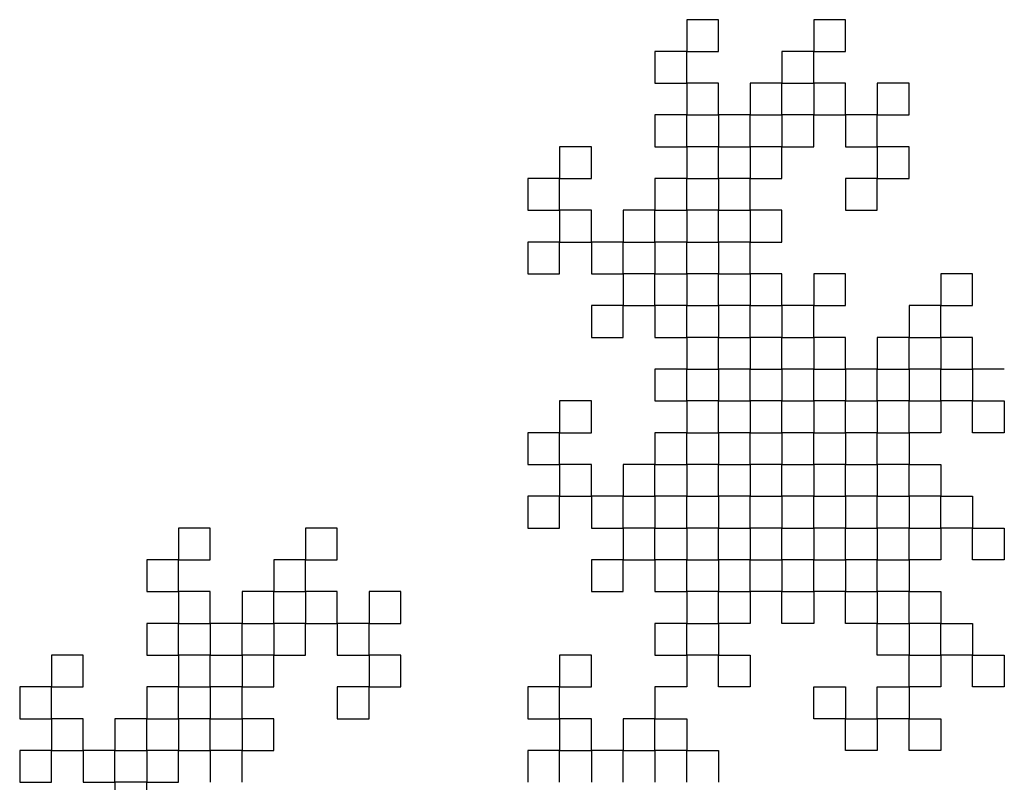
# Model space of a CAD drawing. Extents: x 0 to 1920, y 0 to 1440.
# Tile 5 of 19: x 1420 to 1544, y 221 to 317. Entities that reach past the tile are written whole.
import ezdxf

# ---------------------------------------------------------------- set-up
doc = ezdxf.new("R2010")
doc.units = 0
doc.layers.get('0').update_dxf_attribs({"linetype": 'CONTINUOUS'})

msp = doc.modelspace()

# ---------------------------------------------------------------- linework, layer by layer
at = {"color": 0}
for p, q in [((1508.48, 316.99), (1504.48, 316.99)), ((1504.48, 316.99), (1504.48, 312.99)), ((1508.48, 312.99), (1508.48, 316.99)), ((1524.48, 316.99), (1520.48, 316.99)), ((1520.48, 316.99), (1520.48, 312.99)), ((1524.48, 312.99), (1524.48, 316.99)), ((1504.48, 312.99), (1500.48, 312.99)), ((1500.48, 312.99), (1500.48, 308.99)), ((1504.48, 308.99), (1504.48, 312.99)), ((1504.48, 312.99), (1508.48, 312.99)), ((1520.48, 312.99), (1516.48, 312.99)), ((1516.48, 312.99), (1516.48, 308.99)), ((1520.48, 308.99), (1520.48, 312.99)), ((1520.48, 312.99), (1524.48, 312.99)), ((1500.48, 308.99), (1504.48, 308.99)), ((1508.48, 308.99), (1504.48, 308.99)), ((1504.48, 308.99), (1504.48, 304.99)), ((1508.48, 304.99), (1508.48, 308.99)), ((1516.48, 308.99), (1512.48, 308.99)), ((1512.48, 308.99), (1512.48, 304.99)), ((1516.48, 308.99), (1520.48, 308.99)), ((1516.48, 304.99), (1516.48, 308.99)), ((1524.48, 308.99), (1520.48, 308.99)), ((1520.48, 308.99), (1520.48, 304.99)), ((1524.48, 304.99), (1524.48, 308.99)), ((1532.48, 308.99), (1528.48, 308.99)), ((1528.48, 308.99), (1528.48, 304.99)), ((1532.48, 304.99), (1532.48, 308.99)), ((1504.48, 304.99), (1500.48, 304.99)), ((1500.48, 304.99), (1500.48, 300.99)), ((1504.48, 300.99), (1504.48, 304.99)), ((1504.48, 304.99), (1508.48, 304.99)), ((1512.48, 304.99), (1508.48, 304.99)), ((1508.48, 304.99), (1508.48, 300.99)), ((1512.48, 300.99), (1512.48, 304.99)), ((1512.48, 304.99), (1516.48, 304.99)), ((1516.48, 304.99), (1516.48, 300.99)), ((1520.48, 304.99), (1516.48, 304.99)), ((1520.48, 300.99), (1520.48, 304.99)), ((1520.48, 304.99), (1524.48, 304.99)), ((1524.48, 304.99), (1524.48, 300.99)), ((1528.48, 304.99), (1524.48, 304.99)), ((1528.48, 300.99), (1528.48, 304.99)), ((1528.48, 304.99), (1532.48, 304.99)), ((1492.48, 300.99), (1488.48, 300.99)), ((1488.48, 300.99), (1488.48, 296.99)), ((1492.48, 296.99), (1492.48, 300.99)), ((1500.48, 300.99), (1504.48, 300.99)), ((1508.48, 300.99), (1504.48, 300.99)), ((1504.48, 300.99), (1504.48, 296.99)), ((1508.48, 300.99), (1512.48, 300.99)), ((1508.48, 296.99), (1508.48, 300.99)), ((1516.48, 300.99), (1512.48, 300.99)), ((1512.48, 300.99), (1512.48, 296.99)), ((1516.48, 296.99), (1516.48, 300.99)), ((1516.48, 300.99), (1520.48, 300.99)), ((1524.48, 300.99), (1528.48, 300.99)), ((1528.48, 300.99), (1528.48, 296.99)), ((1532.48, 300.99), (1528.48, 300.99)), ((1532.48, 296.99), (1532.48, 300.99)), ((1488.48, 296.99), (1484.48, 296.99)), ((1484.48, 296.99), (1484.48, 292.99)), ((1488.48, 292.99), (1488.48, 296.99)), ((1488.48, 296.99), (1492.48, 296.99)), ((1504.48, 296.99), (1500.48, 296.99)), ((1500.48, 296.99), (1500.48, 292.99)), ((1504.48, 292.99), (1504.48, 296.99)), ((1504.48, 296.99), (1508.48, 296.99)), ((1508.48, 296.99), (1508.48, 292.99)), ((1512.48, 296.99), (1508.48, 296.99)), ((1512.48, 292.99), (1512.48, 296.99)), ((1512.48, 296.99), (1516.48, 296.99)), ((1528.48, 296.99), (1524.48, 296.99)), ((1524.48, 296.99), (1524.48, 292.99)), ((1528.48, 292.99), (1528.48, 296.99)), ((1528.48, 296.99), (1532.48, 296.99)), ((1484.48, 292.99), (1488.48, 292.99)), ((1492.48, 292.99), (1488.48, 292.99)), ((1488.48, 292.99), (1488.48, 288.99)), ((1492.48, 288.99), (1492.48, 292.99)), ((1500.48, 292.99), (1496.48, 292.99)), ((1496.48, 292.99), (1496.48, 288.99)), ((1500.48, 292.99), (1504.48, 292.99)), ((1500.48, 288.99), (1500.48, 292.99)), ((1508.48, 292.99), (1504.48, 292.99)), ((1504.48, 292.99), (1504.48, 288.99)), ((1508.48, 288.99), (1508.48, 292.99)), ((1508.48, 292.99), (1512.48, 292.99)), ((1516.48, 292.99), (1512.48, 292.99)), ((1512.48, 292.99), (1512.48, 288.99)), ((1516.48, 288.99), (1516.48, 292.99)), ((1524.48, 292.99), (1528.48, 292.99)), ((1488.48, 288.99), (1484.48, 288.99)), ((1484.48, 288.99), (1484.48, 284.99)), ((1488.48, 284.99), (1488.48, 288.99)), ((1488.48, 288.99), (1492.48, 288.99)), ((1496.48, 288.99), (1492.48, 288.99)), ((1492.48, 288.99), (1492.48, 284.99)), ((1496.48, 284.99), (1496.48, 288.99)), ((1496.48, 288.99), (1500.48, 288.99)), ((1504.48, 288.99), (1500.48, 288.99)), ((1500.48, 288.99), (1500.48, 284.99)), ((1504.48, 284.99), (1504.48, 288.99)), ((1504.48, 288.99), (1508.48, 288.99)), ((1512.48, 288.99), (1508.48, 288.99)), ((1508.48, 288.99), (1508.48, 284.99)), ((1512.48, 284.99), (1512.48, 288.99)), ((1512.48, 288.99), (1516.48, 288.99)), ((1484.48, 284.99), (1488.48, 284.99)), ((1492.48, 284.99), (1496.48, 284.99)), ((1496.48, 284.99), (1496.48, 280.99)), ((1500.48, 284.99), (1496.48, 284.99)), ((1500.48, 280.99), (1500.48, 284.99)), ((1500.48, 284.99), (1504.48, 284.99)), ((1508.48, 284.99), (1504.48, 284.99)), ((1504.48, 284.99), (1504.48, 280.99)), ((1508.48, 284.99), (1512.48, 284.99)), ((1508.48, 280.99), (1508.48, 284.99)), ((1516.48, 284.99), (1512.48, 284.99)), ((1512.48, 284.99), (1512.48, 280.99)), ((1516.48, 280.99), (1516.48, 284.99)), ((1524.48, 284.99), (1520.48, 284.99)), ((1520.48, 284.99), (1520.48, 280.99)), ((1524.48, 280.99), (1524.48, 284.99)), ((1540.48, 284.99), (1536.48, 284.99)), ((1536.48, 284.99), (1536.48, 280.99)), ((1540.48, 280.99), (1540.48, 284.99)), ((1496.48, 280.99), (1492.48, 280.99)), ((1492.48, 280.99), (1492.48, 276.99)), ((1496.48, 276.99), (1496.48, 280.99)), ((1496.48, 280.99), (1500.48, 280.99)), ((1504.48, 280.99), (1500.48, 280.99)), ((1500.48, 280.99), (1500.48, 276.99)), ((1504.48, 276.99), (1504.48, 280.99)), ((1504.48, 280.99), (1508.48, 280.99)), ((1508.48, 280.99), (1508.48, 276.99)), ((1512.48, 280.99), (1508.48, 280.99)), ((1512.48, 276.99), (1512.48, 280.99)), ((1512.48, 280.99), (1516.48, 280.99)), ((1520.48, 280.99), (1516.48, 280.99)), ((1516.48, 280.99), (1516.48, 276.99)), ((1520.48, 276.99), (1520.48, 280.99)), ((1520.48, 280.99), (1524.48, 280.99)), ((1536.48, 280.99), (1532.48, 280.99)), ((1532.48, 280.99), (1532.48, 276.99)), ((1536.48, 276.99), (1536.48, 280.99)), ((1536.48, 280.99), (1540.48, 280.99)), ((1492.48, 276.99), (1496.48, 276.99)), ((1500.48, 276.99), (1504.48, 276.99)), ((1508.48, 276.99), (1504.48, 276.99)), ((1504.48, 276.99), (1504.48, 272.99)), ((1508.48, 272.99), (1508.48, 276.99)), ((1508.48, 276.99), (1512.48, 276.99)), ((1516.48, 276.99), (1512.48, 276.99)), ((1512.48, 276.99), (1512.48, 272.99)), ((1516.48, 276.99), (1520.48, 276.99)), ((1516.48, 272.99), (1516.48, 276.99)), ((1524.48, 276.99), (1520.48, 276.99)), ((1520.48, 276.99), (1520.48, 272.99)), ((1524.48, 272.99), (1524.48, 276.99)), ((1532.48, 276.99), (1528.48, 276.99)), ((1528.48, 276.99), (1528.48, 272.99)), ((1532.48, 276.99), (1536.48, 276.99)), ((1532.48, 272.99), (1532.48, 276.99)), ((1540.48, 276.99), (1536.48, 276.99)), ((1536.48, 276.99), (1536.48, 272.99)), ((1540.48, 272.99), (1540.48, 276.99)), ((1504.48, 272.99), (1500.48, 272.99)), ((1500.48, 272.99), (1500.48, 268.99)), ((1504.48, 268.99), (1504.48, 272.99)), ((1504.48, 272.99), (1508.48, 272.99)), ((1512.48, 272.99), (1508.48, 272.99)), ((1508.48, 272.99), (1508.48, 268.99)), ((1512.48, 268.99), (1512.48, 272.99)), ((1512.48, 272.99), (1516.48, 272.99)), ((1520.48, 272.99), (1516.48, 272.99)), ((1516.48, 272.99), (1516.48, 268.99)), ((1520.48, 268.99), (1520.48, 272.99)), ((1520.48, 272.99), (1524.48, 272.99)), ((1528.48, 272.99), (1524.48, 272.99)), ((1524.48, 272.99), (1524.48, 268.99)), ((1528.48, 268.99), (1528.48, 272.99)), ((1528.48, 272.99), (1532.48, 272.99)), ((1536.48, 272.99), (1532.48, 272.99)), ((1532.48, 272.99), (1532.48, 268.99)), ((1536.48, 268.99), (1536.48, 272.99)), ((1536.48, 272.99), (1540.48, 272.99)), ((1544.48, 272.99), (1540.48, 272.99)), ((1540.48, 272.99), (1540.48, 268.99)), ((1492.48, 268.99), (1488.48, 268.99)), ((1488.48, 268.99), (1488.48, 264.99)), ((1492.48, 264.99), (1492.48, 268.99)), ((1500.48, 268.99), (1504.48, 268.99)), ((1508.48, 268.99), (1504.48, 268.99)), ((1504.48, 268.99), (1504.48, 264.99)), ((1508.48, 268.99), (1512.48, 268.99)), ((1508.48, 264.99), (1508.48, 268.99)), ((1512.48, 268.99), (1512.48, 264.99)), ((1516.48, 268.99), (1512.48, 268.99)), ((1516.48, 264.99), (1516.48, 268.99)), ((1516.48, 268.99), (1520.48, 268.99)), ((1524.48, 268.99), (1520.48, 268.99)), ((1520.48, 268.99), (1520.48, 264.99)), ((1524.48, 268.99), (1528.48, 268.99)), ((1524.48, 264.99), (1524.48, 268.99)), ((1532.48, 268.99), (1528.48, 268.99)), ((1528.48, 268.99), (1528.48, 264.99)), ((1532.48, 268.99), (1536.48, 268.99)), ((1532.48, 264.99), (1532.48, 268.99)), ((1540.48, 268.99), (1536.48, 268.99)), ((1536.48, 268.99), (1536.48, 264.99)), ((1540.48, 268.99), (1544.48, 268.99)), ((1540.48, 264.99), (1540.48, 268.99)), ((1544.48, 268.99), (1544.48, 264.99)), ((1488.48, 264.99), (1484.48, 264.99)), ((1484.48, 264.99), (1484.48, 260.99)), ((1488.48, 260.99), (1488.48, 264.99)), ((1488.48, 264.99), (1492.48, 264.99)), ((1504.48, 264.99), (1500.48, 264.99)), ((1500.48, 264.99), (1500.48, 260.99)), ((1504.48, 260.99), (1504.48, 264.99)), ((1504.48, 264.99), (1508.48, 264.99)), ((1512.48, 264.99), (1508.48, 264.99)), ((1508.48, 264.99), (1508.48, 260.99)), ((1512.48, 260.99), (1512.48, 264.99)), ((1512.48, 264.99), (1516.48, 264.99)), ((1520.48, 264.99), (1516.48, 264.99)), ((1516.48, 264.99), (1516.48, 260.99)), ((1520.48, 260.99), (1520.48, 264.99)), ((1520.48, 264.99), (1524.48, 264.99)), ((1524.48, 264.99), (1524.48, 260.99)), ((1528.48, 264.99), (1524.48, 264.99)), ((1528.48, 260.99), (1528.48, 264.99)), ((1528.48, 264.99), (1532.48, 264.99)), ((1536.48, 264.99), (1532.48, 264.99)), ((1532.48, 264.99), (1532.48, 260.99)), ((1544.48, 264.99), (1540.48, 264.99)), ((1484.48, 260.99), (1488.48, 260.99)), ((1492.48, 260.99), (1488.48, 260.99)), ((1488.48, 260.99), (1488.48, 256.99)), ((1492.48, 256.99), (1492.48, 260.99)), ((1500.48, 260.99), (1496.48, 260.99)), ((1496.48, 260.99), (1496.48, 256.99)), ((1500.48, 260.99), (1504.48, 260.99)), ((1500.48, 256.99), (1500.48, 260.99)), ((1504.48, 260.99), (1504.48, 256.99)), ((1508.48, 260.99), (1504.48, 260.99)), ((1508.48, 256.99), (1508.48, 260.99)), ((1508.48, 260.99), (1512.48, 260.99)), ((1516.48, 260.99), (1512.48, 260.99)), ((1512.48, 260.99), (1512.48, 256.99)), ((1516.48, 256.99), (1516.48, 260.99)), ((1516.48, 260.99), (1520.48, 260.99)), ((1524.48, 260.99), (1520.48, 260.99)), ((1520.48, 260.99), (1520.48, 256.99)), ((1524.48, 256.99), (1524.48, 260.99)), ((1524.48, 260.99), (1528.48, 260.99)), ((1532.48, 260.99), (1528.48, 260.99)), ((1528.48, 260.99), (1528.48, 256.99)), ((1532.48, 260.99), (1536.48, 260.99)), ((1532.48, 256.99), (1532.48, 260.99)), ((1536.48, 260.99), (1536.48, 256.99)), ((1488.48, 256.99), (1484.48, 256.99)), ((1484.48, 256.99), (1484.48, 252.99)), ((1488.48, 252.99), (1488.48, 256.99)), ((1488.48, 256.99), (1492.48, 256.99)), ((1496.48, 256.99), (1492.48, 256.99)), ((1492.48, 256.99), (1492.48, 252.99)), ((1496.48, 252.99), (1496.48, 256.99)), ((1496.48, 256.99), (1500.48, 256.99)), ((1504.48, 256.99), (1500.48, 256.99)), ((1500.48, 256.99), (1500.48, 252.99)), ((1504.48, 252.99), (1504.48, 256.99)), ((1504.48, 256.99), (1508.48, 256.99)), ((1508.48, 256.99), (1508.48, 252.99)), ((1512.48, 256.99), (1508.48, 256.99)), ((1512.48, 252.99), (1512.48, 256.99)), ((1512.48, 256.99), (1516.48, 256.99)), ((1520.48, 256.99), (1516.48, 256.99)), ((1516.48, 256.99), (1516.48, 252.99)), ((1520.48, 252.99), (1520.48, 256.99)), ((1520.48, 256.99), (1524.48, 256.99)), ((1528.48, 256.99), (1524.48, 256.99)), ((1524.48, 256.99), (1524.48, 252.99)), ((1528.48, 252.99), (1528.48, 256.99)), ((1528.48, 256.99), (1532.48, 256.99)), ((1536.48, 256.99), (1532.48, 256.99)), ((1532.48, 256.99), (1532.48, 252.99)), ((1536.48, 252.99), (1536.48, 256.99)), ((1536.48, 256.99), (1540.48, 256.99)), ((1540.48, 256.99), (1540.48, 252.99)), ((1444.48, 252.99), (1440.48, 252.99)), ((1440.48, 252.99), (1440.48, 248.99)), ((1444.48, 248.99), (1444.48, 252.99)), ((1460.48, 252.99), (1456.48, 252.99)), ((1456.48, 252.99), (1456.48, 248.99)), ((1460.48, 248.99), (1460.48, 252.99)), ((1484.48, 252.99), (1488.48, 252.99)), ((1492.48, 252.99), (1496.48, 252.99)), ((1496.48, 252.99), (1496.48, 248.99)), ((1500.48, 252.99), (1496.48, 252.99)), ((1500.48, 248.99), (1500.48, 252.99)), ((1500.48, 252.99), (1504.48, 252.99)), ((1508.48, 252.99), (1504.48, 252.99)), ((1504.48, 252.99), (1504.48, 248.99)), ((1508.48, 252.99), (1512.48, 252.99)), ((1508.48, 248.99), (1508.48, 252.99)), ((1512.48, 252.99), (1512.48, 248.99)), ((1516.48, 252.99), (1512.48, 252.99)), ((1516.48, 248.99), (1516.48, 252.99)), ((1516.48, 252.99), (1520.48, 252.99)), ((1524.48, 252.99), (1520.48, 252.99)), ((1520.48, 252.99), (1520.48, 248.99)), ((1524.48, 252.99), (1528.48, 252.99)), ((1524.48, 248.99), (1524.48, 252.99)), ((1528.48, 252.99), (1528.48, 248.99)), ((1532.48, 252.99), (1528.48, 252.99)), ((1532.48, 248.99), (1532.48, 252.99)), ((1532.48, 252.99), (1536.48, 252.99)), ((1540.48, 252.99), (1536.48, 252.99)), ((1536.48, 252.99), (1536.48, 248.99)), ((1540.48, 252.99), (1544.48, 252.99)), ((1540.48, 248.99), (1540.48, 252.99)), ((1544.48, 252.99), (1544.48, 248.99)), ((1440.48, 248.99), (1436.48, 248.99)), ((1436.48, 248.99), (1436.48, 244.99)), ((1440.48, 244.99), (1440.48, 248.99)), ((1440.48, 248.99), (1444.48, 248.99)), ((1456.48, 248.99), (1452.48, 248.99)), ((1452.48, 248.99), (1452.48, 244.99)), ((1456.48, 244.99), (1456.48, 248.99)), ((1456.48, 248.99), (1460.48, 248.99)), ((1496.48, 248.99), (1492.48, 248.99)), ((1492.48, 248.99), (1492.48, 244.99)), ((1496.48, 244.99), (1496.48, 248.99)), ((1496.48, 248.99), (1500.48, 248.99)), ((1504.48, 248.99), (1500.48, 248.99)), ((1500.48, 248.99), (1500.48, 244.99)), ((1504.48, 244.99), (1504.48, 248.99)), ((1504.48, 248.99), (1508.48, 248.99)), ((1512.48, 248.99), (1508.48, 248.99)), ((1508.48, 248.99), (1508.48, 244.99)), ((1512.48, 244.99), (1512.48, 248.99)), ((1512.48, 248.99), (1516.48, 248.99)), ((1520.48, 248.99), (1516.48, 248.99)), ((1516.48, 248.99), (1516.48, 244.99)), ((1520.48, 244.99), (1520.48, 248.99)), ((1520.48, 248.99), (1524.48, 248.99)), ((1528.48, 248.99), (1524.48, 248.99)), ((1524.48, 248.99), (1524.48, 244.99)), ((1528.48, 244.99), (1528.48, 248.99)), ((1528.48, 248.99), (1532.48, 248.99)), ((1536.48, 248.99), (1532.48, 248.99)), ((1532.48, 248.99), (1532.48, 244.99)), ((1544.48, 248.99), (1540.48, 248.99)), ((1436.48, 244.99), (1440.48, 244.99)), ((1444.48, 244.99), (1440.48, 244.99)), ((1440.48, 244.99), (1440.48, 240.99)), ((1444.48, 240.99), (1444.48, 244.99)), ((1452.48, 244.99), (1448.48, 244.99)), ((1448.48, 244.99), (1448.48, 240.99)), ((1452.48, 244.99), (1456.48, 244.99)), ((1452.48, 240.99), (1452.48, 244.99)), ((1460.48, 244.99), (1456.48, 244.99)), ((1456.48, 244.99), (1456.48, 240.99)), ((1460.48, 240.99), (1460.48, 244.99)), ((1468.48, 244.99), (1464.48, 244.99)), ((1464.48, 244.99), (1464.48, 240.99)), ((1468.48, 240.99), (1468.48, 244.99)), ((1492.48, 244.99), (1496.48, 244.99)), ((1500.48, 244.99), (1504.48, 244.99)), ((1508.48, 244.99), (1504.48, 244.99)), ((1504.48, 244.99), (1504.48, 240.99)), ((1508.48, 244.99), (1512.48, 244.99)), ((1508.48, 240.99), (1508.48, 244.99)), ((1516.48, 244.99), (1512.48, 244.99)), ((1512.48, 244.99), (1512.48, 240.99)), ((1516.48, 244.99), (1520.48, 244.99)), ((1516.48, 240.99), (1516.48, 244.99)), ((1524.48, 244.99), (1520.48, 244.99)), ((1520.48, 244.99), (1520.48, 240.99)), ((1524.48, 244.99), (1528.48, 244.99)), ((1524.48, 240.99), (1524.48, 244.99)), ((1532.48, 244.99), (1528.48, 244.99)), ((1528.48, 244.99), (1528.48, 240.99)), ((1532.48, 244.99), (1536.48, 244.99)), ((1532.48, 240.99), (1532.48, 244.99)), ((1536.48, 244.99), (1536.48, 240.99)), ((1440.48, 240.99), (1436.48, 240.99)), ((1436.48, 240.99), (1436.48, 236.99)), ((1440.48, 236.99), (1440.48, 240.99)), ((1440.48, 240.99), (1444.48, 240.99)), ((1448.48, 240.99), (1444.48, 240.99)), ((1444.48, 240.99), (1444.48, 236.99)), ((1448.48, 236.99), (1448.48, 240.99)), ((1448.48, 240.99), (1452.48, 240.99)), ((1452.48, 240.99), (1452.48, 236.99)), ((1456.48, 240.99), (1452.48, 240.99)), ((1456.48, 236.99), (1456.48, 240.99)), ((1456.48, 240.99), (1460.48, 240.99)), ((1460.48, 240.99), (1460.48, 236.99)), ((1464.48, 240.99), (1460.48, 240.99)), ((1464.48, 236.99), (1464.48, 240.99)), ((1464.48, 240.99), (1468.48, 240.99)), ((1504.48, 240.99), (1500.48, 240.99)), ((1500.48, 240.99), (1500.48, 236.99)), ((1504.48, 236.99), (1504.48, 240.99)), ((1504.48, 240.99), (1508.48, 240.99)), ((1512.48, 240.99), (1508.48, 240.99)), ((1508.48, 240.99), (1508.48, 236.99)), ((1520.48, 240.99), (1516.48, 240.99)), ((1528.48, 240.99), (1524.48, 240.99)), ((1528.48, 236.99), (1528.48, 240.99)), ((1528.48, 240.99), (1532.48, 240.99)), ((1536.48, 240.99), (1532.48, 240.99)), ((1532.48, 240.99), (1532.48, 236.99)), ((1536.48, 236.99), (1536.48, 240.99)), ((1536.48, 240.99), (1540.48, 240.99)), ((1540.48, 240.99), (1540.48, 236.99)), ((1428.48, 236.99), (1424.48, 236.99)), ((1424.48, 236.99), (1424.48, 232.99)), ((1428.48, 232.99), (1428.48, 236.99)), ((1436.48, 236.99), (1440.48, 236.99)), ((1444.48, 236.99), (1440.48, 236.99)), ((1440.48, 236.99), (1440.48, 232.99)), ((1444.48, 236.99), (1448.48, 236.99)), ((1444.48, 232.99), (1444.48, 236.99)), ((1452.48, 236.99), (1448.48, 236.99)), ((1448.48, 236.99), (1448.48, 232.99)), ((1452.48, 232.99), (1452.48, 236.99)), ((1452.48, 236.99), (1456.48, 236.99)), ((1460.48, 236.99), (1464.48, 236.99)), ((1464.48, 236.99), (1464.48, 232.99)), ((1468.48, 236.99), (1464.48, 236.99)), ((1468.48, 232.99), (1468.48, 236.99)), ((1492.48, 236.99), (1488.48, 236.99)), ((1488.48, 236.99), (1488.48, 232.99)), ((1492.48, 232.99), (1492.48, 236.99)), ((1500.48, 236.99), (1504.48, 236.99)), ((1508.48, 236.99), (1504.48, 236.99)), ((1504.48, 236.99), (1504.48, 232.99)), ((1508.48, 236.99), (1512.48, 236.99)), ((1508.48, 232.99), (1508.48, 236.99)), ((1512.48, 236.99), (1512.48, 232.99)), ((1532.48, 236.99), (1528.48, 236.99)), ((1532.48, 236.99), (1536.48, 236.99)), ((1532.48, 232.99), (1532.48, 236.99)), ((1540.48, 236.99), (1536.48, 236.99)), ((1536.48, 236.99), (1536.48, 232.99)), ((1540.48, 236.99), (1544.48, 236.99)), ((1540.48, 232.99), (1540.48, 236.99)), ((1544.48, 236.99), (1544.48, 232.99)), ((1424.48, 232.99), (1420.48, 232.99)), ((1420.48, 232.99), (1420.48, 228.99)), ((1424.48, 228.99), (1424.48, 232.99)), ((1424.48, 232.99), (1428.48, 232.99)), ((1440.48, 232.99), (1436.48, 232.99)), ((1436.48, 232.99), (1436.48, 228.99)), ((1440.48, 228.99), (1440.48, 232.99)), ((1440.48, 232.99), (1444.48, 232.99)), ((1444.48, 232.99), (1444.48, 228.99)), ((1448.48, 232.99), (1444.48, 232.99)), ((1448.48, 228.99), (1448.48, 232.99)), ((1448.48, 232.99), (1452.48, 232.99)), ((1464.48, 232.99), (1460.48, 232.99)), ((1460.48, 232.99), (1460.48, 228.99)), ((1464.48, 228.99), (1464.48, 232.99)), ((1464.48, 232.99), (1468.48, 232.99)), ((1488.48, 232.99), (1484.48, 232.99)), ((1484.48, 232.99), (1484.48, 228.99)), ((1488.48, 228.99), (1488.48, 232.99)), ((1488.48, 232.99), (1492.48, 232.99)), ((1504.48, 232.99), (1500.48, 232.99)), ((1500.48, 232.99), (1500.48, 228.99)), ((1512.48, 232.99), (1508.48, 232.99)), ((1520.48, 228.99), (1520.48, 232.99)), ((1520.48, 232.99), (1524.48, 232.99)), ((1524.48, 232.99), (1524.48, 228.99)), ((1528.48, 228.99), (1528.48, 232.99)), ((1528.48, 232.99), (1532.48, 232.99)), ((1536.48, 232.99), (1532.48, 232.99)), ((1532.48, 232.99), (1532.48, 228.99)), ((1544.48, 232.99), (1540.48, 232.99)), ((1420.48, 228.99), (1424.48, 228.99)), ((1428.48, 228.99), (1424.48, 228.99)), ((1424.48, 228.99), (1424.48, 224.99)), ((1428.48, 224.99), (1428.48, 228.99)), ((1436.48, 228.99), (1432.48, 228.99)), ((1432.48, 228.99), (1432.48, 224.99)), ((1436.48, 228.99), (1440.48, 228.99)), ((1436.48, 224.99), (1436.48, 228.99)), ((1444.48, 228.99), (1440.48, 228.99)), ((1440.48, 228.99), (1440.48, 224.99)), ((1444.48, 224.99), (1444.48, 228.99)), ((1444.48, 228.99), (1448.48, 228.99)), ((1452.48, 228.99), (1448.48, 228.99)), ((1448.48, 228.99), (1448.48, 224.99)), ((1452.48, 224.99), (1452.48, 228.99)), ((1460.48, 228.99), (1464.48, 228.99)), ((1484.48, 228.99), (1488.48, 228.99)), ((1492.48, 228.99), (1488.48, 228.99)), ((1488.48, 228.99), (1488.48, 224.99)), ((1492.48, 224.99), (1492.48, 228.99)), ((1500.48, 228.99), (1496.48, 228.99)), ((1496.48, 228.99), (1496.48, 224.99)), ((1500.48, 228.99), (1504.48, 228.99)), ((1500.48, 224.99), (1500.48, 228.99)), ((1504.48, 228.99), (1504.48, 224.99)), ((1524.48, 228.99), (1520.48, 228.99)), ((1524.48, 224.99), (1524.48, 228.99)), ((1524.48, 228.99), (1528.48, 228.99)), ((1532.48, 228.99), (1528.48, 228.99)), ((1528.48, 228.99), (1528.48, 224.99)), ((1532.48, 228.99), (1536.48, 228.99)), ((1532.48, 224.99), (1532.48, 228.99)), ((1536.48, 228.99), (1536.48, 224.99)), ((1424.48, 224.99), (1420.48, 224.99)), ((1420.48, 224.99), (1420.48, 220.99)), ((1424.48, 220.99), (1424.48, 224.99)), ((1424.48, 224.99), (1428.48, 224.99)), ((1432.48, 224.99), (1428.48, 224.99)), ((1428.48, 224.99), (1428.48, 220.99)), ((1432.48, 220.99), (1432.48, 224.99)), ((1432.48, 224.99), (1436.48, 224.99)), ((1440.48, 224.99), (1436.48, 224.99)), ((1436.48, 224.99), (1436.48, 220.99)), ((1440.48, 220.99), (1440.48, 224.99)), ((1440.48, 224.99), (1444.48, 224.99)), ((1448.48, 224.99), (1444.48, 224.99)), ((1444.48, 224.99), (1444.48, 220.99)), ((1448.48, 220.99), (1448.48, 224.99)), ((1448.48, 224.99), (1452.48, 224.99)), ((1488.48, 224.99), (1484.48, 224.99)), ((1484.48, 224.99), (1484.48, 220.99)), ((1488.48, 220.99), (1488.48, 224.99)), ((1488.48, 224.99), (1492.48, 224.99)), ((1496.48, 224.99), (1492.48, 224.99)), ((1492.48, 224.99), (1492.48, 220.99)), ((1496.48, 220.99), (1496.48, 224.99)), ((1496.48, 224.99), (1500.48, 224.99)), ((1504.48, 224.99), (1500.48, 224.99)), ((1500.48, 224.99), (1500.48, 220.99)), ((1504.48, 220.99), (1504.48, 224.99)), ((1504.48, 224.99), (1508.48, 224.99)), ((1508.48, 224.99), (1508.48, 220.99)), ((1528.48, 224.99), (1524.48, 224.99)), ((1536.48, 224.99), (1532.48, 224.99)), ((1420.48, 220.99), (1424.48, 220.99)), ((1428.48, 220.99), (1432.48, 220.99)), ((1432.48, 220.99), (1432.48, 216.99)), ((1436.48, 220.99), (1432.48, 220.99)), ((1436.48, 216.99), (1436.48, 220.99)), ((1436.48, 220.99), (1440.48, 220.99))]:
    msp.add_line(p, q, dxfattribs=at)

doc.saveas('drawing.dxf')
